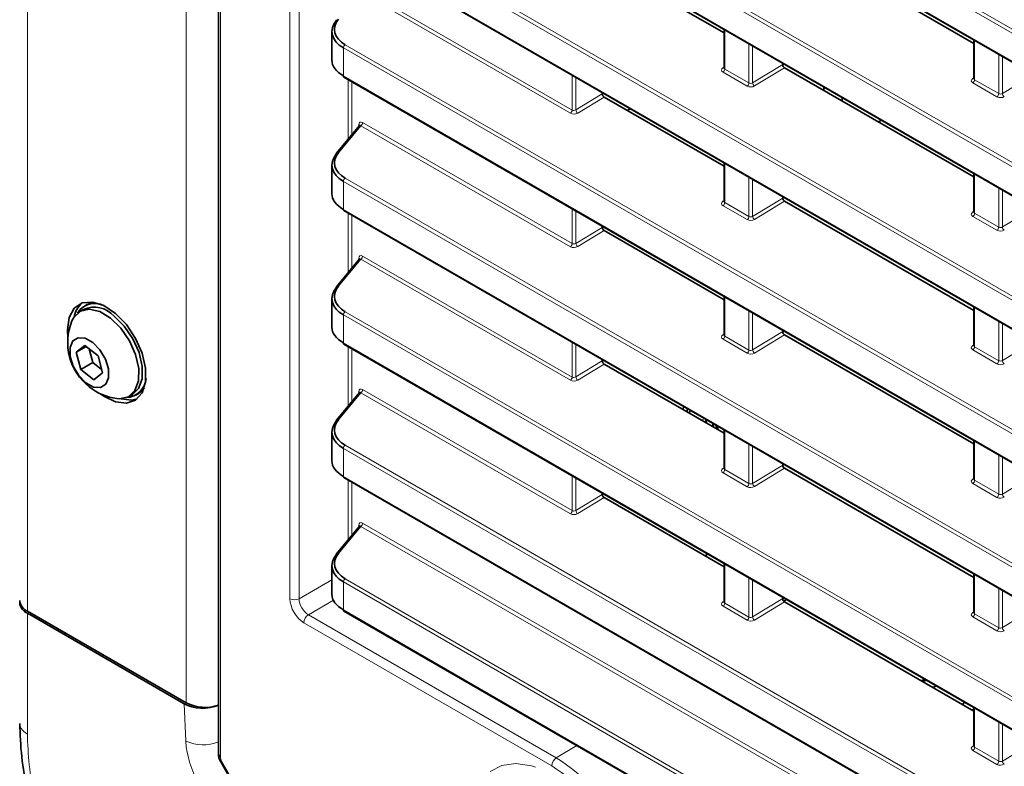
# Model space of a CAD drawing. Header units: millimetres. Extents: x 0 to 1118, y 0 to 864.
# Tile 10 of 256: x 69 to 88, y 166 to 180. Entities that reach past the tile are written whole.
import ezdxf

# ---------------------------------------------------------------- set-up
doc = ezdxf.new("R2010")
doc.units = ezdxf.units.MM

msp = doc.modelspace()

# ---------------------------------------------------------------- linework, layer by layer
at = {"color": 7, "linetype": 'Continuous', "lineweight": 18}
for p, q in [((69.4268, 232.4314), (69.4268, 168.9453)), ((73.1149, 231.1599), (73.1149, 166.1627)), ((72.4623, 230.679), (72.4623, 167.1929)), ((74.4432, 169.1839), (74.4432, 226.605)), ((74.6185, 226.6041), (74.6185, 169.1831)), ((174.4661, 130.2128), (75.4639, 187.3656)), ((75.4978, 187.4259), (174.4999, 130.2732)), ((75.4639, 186.8313), (174.4661, 129.6786)), ((174.4661, 127.6612), (75.4639, 184.8139)), ((75.4978, 184.8742), (174.4999, 127.7215)), ((75.4639, 184.2796), (174.4661, 127.1269)), ((75.4978, 182.3225), (174.4999, 125.1698)), ((174.4661, 125.1095), (75.4639, 182.2622)), ((75.4639, 181.728), (174.4661, 124.5752)), ((79.8007, 178.4621), (75.7966, 180.7736)), ((75.8304, 180.8339), (79.8345, 178.5224)), ((82.7501, 180.0565), (82.7501, 179.3057)), ((87.5231, 179.8528), (87.5231, 179.102)), ((174.4661, 122.5578), (75.4639, 179.7105)), ((75.4639, 179.7105), (75.4639, 179.1763)), ((75.4978, 179.7708), (174.4999, 122.6181)), ((83.211, 179.0397), (83.211, 179.7905)), ((83.2811, 179.75), (83.2811, 179.0428)), ((87.9839, 178.836), (87.9839, 179.5868)), ((88.054, 179.5463), (88.054, 178.8391)), ((82.7151, 179.3298), (82.7355, 179.3431)), ((82.7501, 179.3057), (83.211, 179.0397)), ((83.2811, 179.0428), (83.8572, 179.3926)), ((83.8926, 179.3314), (83.3173, 178.9822)), ((75.4639, 179.1763), (174.4661, 122.0235)), ((75.5559, 177.9679), (75.5559, 179.1062)), ((79.8345, 178.5224), (79.8345, 179.188)), ((79.9046, 179.1475), (79.9046, 178.5255)), ((83.1772, 178.9794), (82.7163, 179.2454)), ((87.4881, 179.1261), (87.5085, 179.1394)), ((87.5231, 179.102), (87.9839, 178.836)), ((88.054, 178.8391), (88.6302, 179.1889)), ((75.626, 179.0658), (75.626, 178.0526)), ((87.9501, 178.7757), (87.4893, 179.0417)), ((79.9046, 178.5255), (80.4089, 178.8316)), ((80.4442, 178.7704), (79.9409, 178.4649)), ((75.7966, 178.2219), (75.369, 177.7056)), ((75.757, 178.2108), (75.757, 178.2439)), ((79.8007, 175.9104), (75.7966, 178.2219)), ((75.8304, 178.2822), (79.8345, 175.9707)), ((82.7501, 177.5048), (82.7501, 176.754)), ((75.4978, 177.2191), (174.4999, 120.0664)), ((83.211, 176.488), (83.211, 177.2388)), ((83.2811, 177.1983), (83.2811, 176.4911)), ((87.5231, 177.3011), (87.5231, 176.5503)), ((174.4661, 120.0061), (75.4639, 177.1588)), ((75.4639, 177.1588), (75.4639, 176.6246)), ((87.9839, 176.2843), (87.9839, 177.0351)), ((83.2811, 176.4911), (83.8572, 176.8409)), ((88.054, 176.9946), (88.054, 176.2874)), ((79.8345, 175.9707), (79.8345, 176.6363)), ((82.7151, 176.7781), (82.7355, 176.7914)), ((83.1772, 176.4277), (82.7163, 176.6937)), ((82.7501, 176.754), (83.211, 176.488)), ((83.8926, 176.7797), (83.3173, 176.4305)), ((88.054, 176.2874), (88.6302, 176.6372)), ((75.4639, 176.6246), (174.4661, 119.4718)), ((75.5559, 175.4162), (75.5559, 176.5546)), ((75.626, 176.5141), (75.626, 175.5009)), ((79.9046, 176.5958), (79.9046, 175.9738)), ((87.4881, 176.5745), (87.5085, 176.5877)), ((87.9501, 176.224), (87.4893, 176.49)), ((87.5231, 176.5503), (87.9839, 176.2843)), ((79.9046, 175.9738), (80.4089, 176.2799)), ((80.4442, 176.2187), (79.9409, 175.9132)), ((75.757, 175.6591), (75.757, 175.6922)), ((75.8304, 175.7305), (79.8345, 173.419)), ((75.7966, 175.6702), (75.369, 175.1539)), ((79.8007, 173.3587), (75.7966, 175.6702)), ((82.7501, 174.9531), (82.7501, 174.2023)), ((87.5231, 174.7494), (87.5231, 173.9986)), ((174.4661, 117.4544), (75.4639, 174.6071)), ((75.4639, 174.6071), (75.4639, 174.0729)), ((75.4978, 174.6674), (174.4999, 117.5147)), ((83.211, 173.9363), (83.211, 174.6871)), ((83.2811, 174.6466), (83.2811, 173.9394)), ((87.9839, 173.7326), (87.9839, 174.4834)), ((88.054, 174.4429), (88.054, 173.7358)), ((82.7151, 174.2265), (82.7355, 174.2397)), ((82.7501, 174.2023), (83.211, 173.9363)), ((83.2811, 173.9394), (83.8572, 174.2892)), ((83.8926, 174.228), (83.3173, 173.8788)), ((75.4639, 174.0729), (174.4661, 116.9202)), ((75.5559, 172.8646), (75.5559, 174.0029)), ((79.8345, 173.419), (79.8345, 174.0846)), ((79.9046, 174.0441), (79.9046, 173.4221)), ((83.1772, 173.876), (82.7163, 174.142)), ((87.4881, 174.0228), (87.5085, 174.036)), ((87.5231, 173.9986), (87.9839, 173.7326)), ((88.054, 173.7358), (88.6302, 174.0855)), ((75.626, 173.9624), (75.626, 172.9492)), ((87.9501, 173.6723), (87.4893, 173.9383)), ((79.9046, 173.4221), (80.4089, 173.7282)), ((80.4442, 173.667), (79.9409, 173.3615)), ((75.7966, 173.1185), (75.369, 172.6022)), ((75.757, 173.1074), (75.757, 173.1406)), ((79.8007, 170.807), (75.7966, 173.1185)), ((75.8304, 173.1788), (79.8345, 170.8673)), ((82.4231, 172.5902), (82.3829, 172.5478)), ((82.7501, 172.4014), (82.7501, 171.6506)), ((75.4978, 172.1157), (174.4999, 114.963)), ((83.211, 171.3846), (83.211, 172.1354)), ((87.5231, 172.1977), (87.5231, 171.447)), ((174.4661, 114.9027), (75.4639, 172.0554)), ((75.4639, 172.0554), (75.4639, 171.5212)), ((83.2811, 172.0949), (83.2811, 171.3878)), ((87.9839, 171.1809), (87.9839, 171.9317)), ((83.2811, 171.3878), (83.8572, 171.7375)), ((88.054, 171.8912), (88.054, 171.1841)), ((82.7151, 171.6748), (82.7355, 171.688)), ((83.1772, 171.3243), (82.7163, 171.5903)), ((82.7501, 171.6506), (83.211, 171.3846)), ((83.8926, 171.6763), (83.3173, 171.3271)), ((75.4639, 171.5212), (174.4661, 114.3685)), ((75.5559, 170.3129), (75.5559, 171.4512)), ((75.626, 171.4107), (75.626, 170.3975)), ((79.8345, 170.8673), (79.8345, 171.5329)), ((79.9046, 171.4924), (79.9046, 170.8704)), ((87.4881, 171.4711), (87.5085, 171.4843)), ((87.9501, 171.1206), (87.4893, 171.3866)), ((87.5231, 171.447), (87.9839, 171.1809)), ((88.054, 171.1841), (88.6302, 171.5338)), ((79.9046, 170.8704), (80.4089, 171.1765)), ((80.4442, 171.1153), (79.9409, 170.8098)), ((75.8304, 170.6272), (175.4502, 113.1179)), ((75.7966, 170.5668), (75.369, 170.0505)), ((75.757, 170.5557), (75.757, 170.5889)), ((175.4502, 113.038), (75.7966, 170.5668)), ((82.7501, 169.8497), (82.7501, 169.099)), ((74.6185, 169.1831), (75.2443, 169.5443)), ((174.4661, 112.351), (75.4639, 169.5037)), ((75.4639, 169.5037), (75.4639, 168.9695)), ((75.4978, 169.5641), (174.4999, 112.4113)), ((83.211, 168.8329), (83.211, 169.5837)), ((83.2811, 169.5432), (83.2811, 168.8361)), ((87.5231, 169.6461), (87.5231, 168.8953)), ((87.9839, 168.6292), (87.9839, 169.38)), ((88.054, 169.3396), (88.054, 168.6324)), ((75.2734, 169.153), (74.7952, 168.8769)), ((82.7151, 169.1231), (82.7355, 169.1363)), ((83.2811, 168.8361), (83.8572, 169.1858)), ((83.8926, 169.1246), (83.3173, 168.7754)), ((75.4639, 168.9695), (174.4661, 111.8168)), ((83.1772, 168.7726), (82.7163, 169.0386)), ((82.7501, 169.099), (83.211, 168.8329)), ((87.4881, 168.9194), (87.5085, 168.9326)), ((88.054, 168.6324), (88.6302, 168.9821)), ((69.4268, 168.9045), (69.4268, 166.5982)), ((74.7952, 168.8769), (79.5319, 166.1425)), ((87.9501, 168.5689), (87.4893, 168.835)), ((87.5231, 168.8953), (87.9839, 168.6292)), ((79.445, 165.9903), (74.7084, 168.7247)), ((72.4522, 166.463), (72.4206, 167.1762)), ((87.5231, 167.0944), (87.5231, 166.3436)), ((87.9839, 166.0775), (87.9839, 166.8283)), ((88.054, 166.7879), (88.054, 166.0807)), ((79.9249, 166.3773), (79.5319, 166.1425)), ((87.4881, 166.3677), (87.5085, 166.3809)), ((87.9501, 166.0172), (87.4893, 166.2833)), ((87.5231, 166.3436), (87.9839, 166.0775)), ((88.054, 166.0807), (88.6302, 166.4305)), ((73.1408, 166.0756), (73.1209, 166.0641)), ((73.1408, 166.0756), (76.8279, 159.6894))]:
    msp.add_line(p, q, dxfattribs=at)
at = {"color": 7, "linetype": 'Continuous', "lineweight": 35}
for p, q in [((73.0783, 231.2109), (73.0783, 166.2137)), ((75.4743, 186.8084), (174.4764, 129.6557)), ((75.4743, 184.2568), (174.4764, 127.104)), ((75.4743, 181.7051), (174.4764, 124.5523)), ((87.5085, 179.7956), (83.8926, 181.883)), ((82.7355, 179.9993), (80.4442, 181.3221)), ((75.2443, 180.024), (75.2443, 179.4751)), ((82.7355, 180.065), (82.7355, 179.3272)), ((87.5085, 179.8613), (87.5085, 179.1235)), ((83.8572, 179.4174), (83.8572, 179.3926)), ((87.5085, 177.244), (83.8926, 179.3314)), ((75.4743, 179.1534), (174.4764, 122.0006)), ((84.6405, 178.8996), (84.6405, 178.9652)), ((80.4089, 178.8564), (80.4089, 178.8316)), ((82.7355, 177.4476), (80.4442, 178.7704)), ((84.994, 178.6955), (84.994, 178.7611)), ((80.8854, 178.5156), (80.9423, 178.5485)), ((85.7421, 178.3292), (85.6853, 178.2964)), ((75.7711, 178.2278), (75.3321, 177.6976)), ((75.2443, 177.4723), (75.2443, 176.9234)), ((82.7355, 177.5133), (82.7355, 176.7755)), ((87.5085, 177.3096), (87.5085, 176.5718)), ((83.8572, 176.8657), (83.8572, 176.8409)), ((87.5085, 174.6923), (83.8926, 176.7797)), ((75.4743, 176.6017), (174.4764, 119.449)), ((80.4089, 176.3047), (80.4089, 176.2799)), ((82.7355, 174.896), (80.4442, 176.2187)), ((75.7711, 175.6761), (75.3321, 175.1459)), ((82.7355, 174.9616), (82.7355, 174.2238)), ((70.5581, 174.8006), (70.5156, 174.7761)), ((75.2443, 174.9206), (75.2443, 174.3717)), ((87.5085, 174.7579), (87.5085, 174.0201)), ((70.4963, 174.7116), (70.4292, 174.6728)), ((70.1925, 174.3211), (70.202, 174.1786)), ((83.8572, 174.314), (83.8572, 174.2892)), ((87.5085, 172.1406), (83.8926, 174.228)), ((70.5253, 174.0226), (70.3604, 173.893)), ((70.5506, 174.0028), (70.3604, 173.893)), ((70.7764, 173.8252), (70.5253, 174.0226)), ((75.4743, 174.05), (174.4764, 116.8973)), ((70.3604, 173.893), (70.4466, 173.5659)), ((70.6082, 173.9575), (70.6764, 173.6986)), ((70.8626, 173.4981), (70.7764, 173.8252)), ((70.6764, 173.6986), (70.4466, 173.5659)), ((70.6764, 173.6986), (70.8446, 173.5663)), ((80.4089, 173.753), (80.4089, 173.7282)), ((82.7355, 172.3443), (80.4442, 173.667)), ((70.4466, 173.5659), (70.6976, 173.3685)), ((70.6976, 173.3685), (70.8626, 173.4981)), ((71.3666, 173.0489), (71.4338, 173.0877)), ((71.4993, 173.0722), (71.5417, 173.0967)), ((75.7711, 173.1244), (75.3321, 172.5942)), ((81.9556, 172.7945), (81.9605, 172.8573)), ((75.2443, 172.3689), (75.2443, 171.82)), ((82.7355, 172.4099), (82.7355, 171.6721)), ((87.5085, 172.2062), (87.5085, 171.4684)), ((83.8572, 171.7623), (83.8572, 171.7375)), ((87.5085, 169.5889), (83.8926, 171.6763)), ((75.4743, 171.4983), (174.4764, 114.3456)), ((80.4089, 171.2013), (80.4089, 171.1765)), ((80.4442, 171.1153), (82.7355, 169.7926)), ((75.7711, 170.5727), (75.3321, 170.0425)), ((82.4284, 170.0355), (82.3715, 170.0027)), ((82.7355, 169.8582), (82.7355, 169.1204)), ((75.2443, 169.8172), (75.2443, 169.2683)), ((87.5085, 169.6545), (87.5085, 168.9167)), ((83.8572, 169.2106), (83.8572, 169.1858)), ((83.8759, 169.1391), (83.9285, 169.1695)), ((83.8926, 169.1246), (87.5085, 167.0372)), ((72.4623, 167.1929), (69.4268, 168.9453)), ((75.4743, 168.9466), (174.4764, 111.7939)), ((69.4268, 168.9045), (72.4206, 167.1762)), ((86.5638, 167.6482), (86.507, 167.6153)), ((86.5614, 167.6142), (86.525, 167.6049)), ((86.6028, 167.6257), (86.5275, 167.6035)), ((86.6047, 167.6245), (86.5363, 167.5984)), ((86.7997, 167.512), (86.7231, 167.4906)), ((87.291, 167.1627), (87.3281, 167.2069)), ((87.4779, 167.0548), (87.5085, 167.0804)), ((87.5085, 167.1028), (87.5085, 166.365)), ((73.1209, 166.0641), (76.808, 159.6779))]:
    msp.add_line(p, q, dxfattribs=at)
at = {"color": 7, "linetype": 'Continuous', "lineweight": 35, "flags": 128}
for points in [[(70.825, 173.0994), (70.8877, 173.0547), (71.111, 172.9451), (71.3195, 172.9192), (71.4946, 172.9794), (71.6207, 173.1202), (71.6867, 173.3292), (71.6867, 173.5878), (71.6207, 173.8731), (71.4946, 174.1596), (71.3195, 174.4219), (71.111, 174.6367), (70.8877, 174.785), (70.6693, 174.8535), (70.4754, 174.8361), (70.3231, 174.7345), (70.2259, 174.5576), (70.1925, 174.3211), (70.1925, 174.3211)], [(70.5581, 174.8006), (70.6018, 174.8217), (70.7144, 174.846)], [(70.2791, 174.4928), (70.314, 174.5604), (70.4396, 174.6785), (70.61, 174.7166), (70.8086, 174.6709), (71.016, 174.5459)], [(71.0832, 174.5847), (71.279, 174.3927), (71.444, 174.1523), (71.5622, 173.8873), (71.6219, 173.6235), (71.6173, 173.3867), (71.5489, 173.2001), (71.4338, 173.0877)], [(71.016, 174.5459), (71.2118, 174.3539), (71.3769, 174.1136), (71.495, 173.8485), (71.5547, 173.5847), (71.5502, 173.3479), (71.4817, 173.1613), (71.3561, 173.0432), (71.1857, 173.0051), (71.1356, 173.009)], [(70.678, 174.0812), (70.8135, 173.9413), (70.9182, 173.764), (70.9762, 173.5763), (70.9787, 173.4068), (70.9253, 173.2812), (70.8241, 173.2186), (70.6906, 173.2287), (70.545, 173.3099), (70.4095, 173.4498), (70.3048, 173.627), (70.2468, 173.8148), (70.2443, 173.9843), (70.2977, 174.1099), (70.3989, 174.1724), (70.5324, 174.1624), (70.678, 174.0812)], [(71.6592, 173.2093), (71.6405, 173.1832), (71.5417, 173.0967)], [(71.2187, 173.0058), (71.4255, 172.9804), (71.5254, 173.0024)], [(82.0358, 172.8138), (82.0348, 172.7803), (82.0358, 172.7482)], [(82.0878, 172.7838), (82.0782, 172.7281), (82.0777, 172.724)]]:
    msp.add_lwpolyline(points, dxfattribs=at)
at = {"color": 7, "linetype": 'Continuous', "lineweight": 18, "flags": 128}
for points in [[(82.0276, 172.8186), (82.026, 172.7752), (82.0264, 172.7536)], [(78.2654, 165.8798), (78.4934, 165.9984), (78.7604, 166.0365), (79.0553, 165.9923), (79.1353, 165.9675)]]:
    msp.add_lwpolyline(points, dxfattribs=at)
at = {"color": 7, "linetype": 'Continuous', "lineweight": 35}
for centre, radius, start, end in [((75.3538, 180.2319), 0.0278, 141.41809, 182.9372), ((75.4886, 179.1736), 0.0248, 173.85662, 234.8312), ((75.3538, 177.6802), 0.0278, 141.41809, 182.9372), ((75.4886, 176.6219), 0.0248, 173.85662, 234.8312), ((75.3538, 175.1285), 0.0278, 141.41809, 182.9372), ((70.7902, 174.4764), 0.4808, 132.02178, 169.21585), ((70.7138, 174.4411), 0.3854, 62.60826, 148.59371), ((70.702, 174.2424), 0.5123, 41.93046, 113.67246), ((71.2788, 174.0808), 1.0812, 157.60171, 231.81773), ((75.4886, 174.0702), 0.0248, 173.85662, 234.8312), ((71.2986, 173.4213), 0.3957, 272.77344, 356.01381), ((71.2788, 174.0808), 1.0812, 231.81773, 262.39291), ((75.3538, 172.5768), 0.0278, 141.41809, 182.9372), ((82.853, 172.5607), 0.3316, 184.8375, 197.95756), ((82.8301, 172.5486), 0.2541, 191.21391, 206.76933), ((75.4886, 171.5185), 0.0248, 173.85662, 234.8312), ((75.3538, 170.0251), 0.0278, 141.41809, 182.9372), ((69.5306, 169.1744), 0.2515, 185.6948, 245.62534), ((69.5306, 169.1335), 0.2515, 185.6948, 245.62534), ((75.4886, 168.9669), 0.0248, 173.85662, 234.8312), ((72.8182, 167.881), 0.7747, 242.654, 289.61707), ((73.1397, 166.2192), 0.0617, 185.07867, 246.24147)]:
    msp.add_arc(centre, radius, start, end, dxfattribs=at)
at = {"color": 7, "linetype": 'Continuous', "lineweight": 18}
for centre, radius, start, end in [((75.5412, 179.7068), 0.0773, 124.1588, 177.2848), ((82.7306, 179.3532), 0.028, 236.4259, 280.59619), ((82.6729, 179.3094), 0.0773, 304.1588, 357.2848), ((87.5036, 179.1495), 0.028, 236.4259, 280.59619), ((87.4459, 179.1057), 0.0773, 304.1588, 357.2848), ((83.1338, 179.0433), 0.0773, 304.1588, 357.2848), ((83.362, 179.0501), 0.0813, 185.10775, 236.65068), ((87.9067, 178.8397), 0.0773, 304.1588, 357.2848), ((88.135, 178.8464), 0.0813, 185.10775, 236.65068), ((79.7573, 178.526), 0.0773, 304.1588, 357.2848), ((79.9856, 178.5328), 0.0813, 185.10775, 236.65068), ((75.7457, 178.2198), 0.0267, 17.21776, 64.78768), ((75.7532, 178.2859), 0.0773, 304.1588, 357.2848), ((75.3566, 177.6738), 0.0341, 68.56238, 135.88567), ((75.5412, 177.1552), 0.0773, 124.1588, 177.2848), ((82.7306, 176.8015), 0.028, 236.4259, 280.59619), ((82.6729, 176.7577), 0.0773, 304.1588, 357.2848), ((83.1338, 176.4916), 0.0773, 304.1588, 357.2848), ((83.362, 176.4984), 0.0813, 185.10775, 236.65068), ((87.5036, 176.5978), 0.028, 236.4259, 280.59619), ((87.4459, 176.554), 0.0773, 304.1588, 357.2848), ((87.9067, 176.288), 0.0773, 304.1588, 357.2848), ((88.135, 176.2947), 0.0813, 185.10775, 236.65068), ((79.7573, 175.9743), 0.0773, 304.1588, 357.2848), ((79.9856, 175.9811), 0.0813, 185.10775, 236.65068), ((75.7457, 175.6681), 0.0267, 17.21776, 64.78768), ((75.7532, 175.7342), 0.0773, 304.1588, 357.2848), ((75.3566, 175.1221), 0.0341, 68.56238, 135.88567), ((75.5412, 174.6035), 0.0773, 124.1588, 177.2848), ((82.7306, 174.2498), 0.028, 236.4259, 280.59619), ((82.6729, 174.206), 0.0773, 304.1588, 357.2848), ((87.5036, 174.0461), 0.028, 236.4259, 280.59619), ((87.4459, 174.0023), 0.0773, 304.1588, 357.2848), ((83.1338, 173.94), 0.0773, 304.1588, 357.2848), ((83.362, 173.9467), 0.0813, 185.10775, 236.65068), ((87.9067, 173.7363), 0.0773, 304.1588, 357.2848), ((88.135, 173.743), 0.0813, 185.10775, 236.65068), ((79.7573, 173.4226), 0.0773, 304.1588, 357.2848), ((79.9856, 173.4294), 0.0813, 185.10775, 236.65068), ((75.7457, 173.1164), 0.0267, 17.21776, 64.78768), ((75.7532, 173.1825), 0.0773, 304.1588, 357.2848), ((75.3566, 172.5704), 0.0341, 68.56238, 135.88567), ((82.5863, 172.4013), 0.037, 62.68398, 106.98566), ((75.5412, 172.0518), 0.0773, 124.1588, 177.2848), ((82.7306, 171.6981), 0.028, 236.4259, 280.59619), ((82.6729, 171.6543), 0.0773, 304.1588, 357.2848), ((83.1338, 171.3883), 0.0773, 304.1588, 357.2848), ((83.362, 171.395), 0.0813, 185.10775, 236.65068), ((87.5036, 171.4944), 0.028, 236.4259, 280.59619), ((87.4459, 171.4506), 0.0773, 304.1588, 357.2848), ((87.9067, 171.1846), 0.0773, 304.1588, 357.2848), ((88.135, 171.1913), 0.0813, 185.10775, 236.65068), ((79.7573, 170.871), 0.0773, 304.1588, 357.2848), ((79.9856, 170.8777), 0.0813, 185.10775, 236.65068), ((75.7532, 170.6308), 0.0773, 304.1588, 357.2848), ((75.7451, 170.5642), 0.0274, 18.10592, 64.10809), ((75.3566, 170.0187), 0.0341, 68.56238, 135.88567), ((75.5412, 169.5001), 0.0773, 124.1588, 177.2848), ((74.5317, 169.355), 0.1926, 242.65648, 296.76622), ((82.7306, 169.1464), 0.028, 236.41117, 280.73079), ((82.6729, 169.1026), 0.0773, 304.1588, 357.2848), ((87.5036, 168.9427), 0.028, 236.4259, 280.59619), ((74.9007, 168.7158), 0.1926, 123.22971, 177.34769), ((83.1338, 168.8366), 0.0773, 304.1588, 357.2848), ((83.362, 168.8433), 0.0813, 185.10775, 236.65068), ((87.4459, 168.8989), 0.0773, 304.1588, 357.2848), ((87.9067, 168.6329), 0.0773, 304.1588, 357.2848), ((88.135, 168.6396), 0.0813, 185.10775, 236.65068), ((74.2935, 166.5945), 1.8461, 184.08615, 210.92076), ((72.7848, 167.1979), 0.8067, 245.64564, 291.3298), ((87.5036, 166.391), 0.028, 236.41117, 280.73079), ((87.4459, 166.3472), 0.0773, 304.1588, 357.2848), ((79.6374, 165.9814), 0.1926, 123.22971, 177.34769), ((77.4397, 162.8718), 3.8826, 2.60548, 57.39452), ((77.4564, 162.8814), 3.6905, 2.60548, 57.39452), ((87.9067, 166.0812), 0.0773, 304.1588, 357.2848), ((88.135, 166.0879), 0.0813, 185.10775, 236.65068)]:
    msp.add_arc(centre, radius, start, end, dxfattribs=at)
at = {"color": 7, "linetype": 'Continuous', "lineweight": 35}
for centre, major_axis, ratio, start_param, end_param in [((75.9943, 180.0416), (0.7498, 0.0276), 0.6002963, 2.6482655, 3.9049026), ((75.9927, 180.0815), (0.6998, 0.0277), 0.6018966, 2.6465519, 3.9031889), ((75.9943, 179.4575), (0.7499, -0.0254), 0.5533177, 3.1603603, 3.9457585), ((83.8926, 179.3722), (-0.025, 0.0433), 0.5778208, 0.7866614, 2.3566964), ((80.4442, 178.8112), (-0.025, 0.0433), 0.5778208, 0.7866614, 2.3566964), ((75.9943, 177.4899), (0.7498, 0.0276), 0.6002963, 2.6482655, 3.9049026), ((75.9927, 177.5298), (0.6998, 0.0277), 0.6018966, 2.6465519, 3.9031889), ((75.9943, 176.9058), (0.7499, -0.0254), 0.5533177, 3.1603603, 3.9457585), ((83.8926, 176.8205), (-0.025, 0.0433), 0.5778208, 0.7866614, 2.3566964), ((80.4442, 176.2595), (-0.025, 0.0433), 0.5778208, 0.7866614, 2.3566964), ((75.9943, 174.9382), (0.7498, 0.0276), 0.6002963, 2.6482655, 3.9049026), ((75.9927, 174.9781), (0.6998, 0.0277), 0.6018966, 2.6465519, 3.9031889), ((75.9943, 174.3541), (0.7499, -0.0254), 0.5533177, 3.1603603, 3.9457585), ((83.8926, 174.2688), (-0.025, 0.0433), 0.5778208, 0.7866614, 2.3566964), ((80.4442, 173.7078), (-0.025, 0.0433), 0.5778208, 0.7866614, 2.3566964), ((75.9943, 172.3865), (0.7498, 0.0276), 0.6002963, 2.6482655, 3.9049026), ((75.9927, 172.4264), (0.6998, 0.0277), 0.6018966, 2.6465519, 3.9031889), ((75.9943, 171.8024), (0.7499, -0.0254), 0.5533177, 3.1603603, 3.9457585), ((83.8926, 171.7171), (-0.025, 0.0433), 0.5778208, 0.7866614, 2.3566964), ((80.4442, 171.1562), (-0.025, 0.0433), 0.5778208, 0.7866614, 2.3566964), ((75.9927, 169.8748), (0.6998, 0.0277), 0.6018966, 2.6465519, 3.9031889), ((75.9943, 169.8349), (0.7498, 0.0276), 0.6002963, 2.6482655, 3.9049026), ((75.9943, 169.2507), (0.7499, -0.0254), 0.5533177, 3.1603603, 3.9457585), ((83.8926, 169.1654), (-0.025, 0.0433), 0.5778208, 0.7866614, 2.3566964), ((72.7742, 167.3803), (0.5003, -0.0006), 0.5772866, 3.928362, 5.3663185)]:
    msp.add_ellipse(centre, major_axis=major_axis, ratio=ratio, start_param=start_param, end_param=end_param, dxfattribs=at)
at = {"color": 7, "linetype": 'Continuous', "lineweight": 18}
for centre, major_axis, ratio, start_param, end_param in [((82.787, 179.2898), (0.1, 0.004), 0.6018966, 2.3498459, 3.9031889), ((82.7855, 179.3297), (0.0499, 0.0041), 0.6250907, 3.089772, 3.8751701), ((87.56, 179.0861), (0.1, 0.004), 0.6018966, 2.3498459, 3.9031889), ((87.5585, 179.126), (0.0499, 0.0041), 0.6250907, 3.089772, 3.8751701), ((83.2479, 179.0238), (0.1, 0.004), 0.6018966, 3.9031889, 5.456532), ((83.2463, 179.0637), (0.0499, 0.0041), 0.6250907, 3.8751701, 5.4285132), ((88.0208, 178.8201), (0.1, 0.004), 0.6018966, 3.9031889, 5.456532), ((88.0193, 178.86), (0.0499, 0.0041), 0.6250907, 3.8751701, 5.4285132), ((79.8699, 178.5463), (0.0499, 0.0041), 0.6250907, 3.8751701, 5.4285132), ((79.8714, 178.5064), (0.1, 0.004), 0.6018966, 3.9031889, 5.456532), ((75.8314, 178.1999), (-0.0554, 0.0873), 0.5683151, 5.4567971, 7.0141139), ((75.796, 178.1795), (-0.0207, 0.0514), 0.4164085, 5.4957054, 6.5047457), ((82.787, 176.7381), (0.1, 0.004), 0.6018966, 2.3498459, 3.9031889), ((82.7855, 176.778), (0.0499, 0.0041), 0.6250907, 3.089772, 3.8751701), ((83.2463, 176.512), (0.0499, 0.0041), 0.6250907, 3.8751701, 5.4285132), ((87.56, 176.5344), (0.1, 0.004), 0.6018966, 2.3498459, 3.9031889), ((87.5585, 176.5743), (0.0499, 0.0041), 0.6250907, 3.089772, 3.8751701), ((83.2479, 176.4721), (0.1, 0.004), 0.6018966, 3.9031889, 5.456532), ((88.0193, 176.3083), (0.0499, 0.0041), 0.6250907, 3.8751701, 5.4285132), ((88.0208, 176.2684), (0.1, 0.004), 0.6018966, 3.9031889, 5.456532), ((79.8714, 175.9548), (0.1, 0.004), 0.6018966, 3.9031889, 5.456532), ((79.8699, 175.9947), (0.0499, 0.0041), 0.6250907, 3.8751701, 5.4285132), ((75.8314, 175.6482), (-0.0554, 0.0873), 0.5683151, 5.4567971, 7.0141139), ((75.796, 175.6278), (-0.0207, 0.0514), 0.4164085, 5.4957054, 6.5047457), ((82.787, 174.1864), (0.1, 0.004), 0.6018966, 2.3498459, 3.9031889), ((82.7855, 174.2263), (0.0499, 0.0041), 0.6250907, 3.089772, 3.8751701), ((87.56, 173.9827), (0.1, 0.004), 0.6018966, 2.3498459, 3.9031889), ((87.5585, 174.0226), (0.0499, 0.0041), 0.6250907, 3.089772, 3.8751701), ((83.2479, 173.9204), (0.1, 0.004), 0.6018966, 3.9031889, 5.456532), ((83.2463, 173.9603), (0.0499, 0.0041), 0.6250907, 3.8751701, 5.4285132), ((88.0208, 173.7167), (0.1, 0.004), 0.6018966, 3.9031889, 5.456532), ((88.0193, 173.7566), (0.0499, 0.0041), 0.6250907, 3.8751701, 5.4285132), ((79.8714, 173.4031), (0.1, 0.004), 0.6018966, 3.9031889, 5.456532), ((79.8699, 173.443), (0.0499, 0.0041), 0.6250907, 3.8751701, 5.4285132), ((75.8314, 173.0965), (-0.0554, 0.0873), 0.5683151, 5.4567971, 7.0141139), ((75.796, 173.0761), (-0.0207, 0.0514), 0.4164085, 5.4957054, 6.5047457), ((82.787, 171.6347), (0.1, 0.004), 0.6018966, 2.3498459, 3.9031889), ((82.7855, 171.6746), (0.0499, 0.0041), 0.6250907, 3.089772, 3.8751701), ((83.2463, 171.4086), (0.0499, 0.0041), 0.6250907, 3.8751701, 5.4285132), ((87.56, 171.431), (0.1, 0.004), 0.6018966, 2.3498459, 3.9031889), ((87.5585, 171.4709), (0.0499, 0.0041), 0.6250907, 3.089772, 3.8751701), ((83.2479, 171.3687), (0.1, 0.004), 0.6018966, 3.9031889, 5.456532), ((88.0193, 171.2049), (0.0499, 0.0041), 0.6250907, 3.8751701, 5.4285132), ((88.0208, 171.165), (0.1, 0.004), 0.6018966, 3.9031889, 5.456532), ((79.8714, 170.8514), (0.1, 0.004), 0.6018966, 3.9031889, 5.456532), ((79.8699, 170.8913), (0.0499, 0.0041), 0.6250907, 3.8751701, 5.4285132), ((75.8314, 170.5448), (-0.0554, 0.0873), 0.5683151, 5.4567971, 7.0141139), ((75.796, 170.5244), (-0.0207, 0.0514), 0.4164085, 5.4957054, 6.5047457), ((74.7084, 169.0309), (-0.1875, 0.3248), 0.5775574, 0.7856318, 2.3561235), ((74.7968, 169.082), (-0.125, 0.2165), 0.5878076, 0.7856326, 2.3561243), ((82.787, 169.083), (0.1, 0.004), 0.6018966, 2.3498459, 3.9031889), ((82.7855, 169.1229), (0.0499, 0.0041), 0.6250907, 3.089772, 3.8751701), ((87.56, 168.8793), (0.1, 0.004), 0.6018966, 2.3498459, 3.9031889), ((87.5585, 168.9192), (0.0499, 0.0041), 0.6250907, 3.089772, 3.8751701), ((83.2479, 168.817), (0.1, 0.004), 0.6018966, 3.9031889, 5.456532), ((83.2463, 168.8569), (0.0499, 0.0041), 0.6250907, 3.8751701, 5.4285132), ((88.0208, 168.6133), (0.1, 0.004), 0.6018966, 3.9031889, 5.456532), ((88.0193, 168.6532), (0.0499, 0.0041), 0.6250907, 3.8751701, 5.4285132), ((87.56, 166.3277), (0.1, 0.004), 0.6018966, 2.3498459, 3.9031889), ((87.5585, 166.3676), (0.0499, 0.0041), 0.6250907, 3.089772, 3.8751701), ((73.2033, 166.1117), (-0.0625, 0.1083), 0.5774544, 0.7854163, 1.5706883), ((88.0208, 166.0616), (0.1, 0.004), 0.6018966, 3.9031889, 5.456532), ((88.0193, 166.1015), (0.0499, 0.0041), 0.6250907, 3.8751701, 5.4285132)]:
    msp.add_ellipse(centre, major_axis=major_axis, ratio=ratio, start_param=start_param, end_param=end_param, dxfattribs=at)
at = {"color": 7, "linetype": 'Continuous', "lineweight": 35}
for points, knots in [([(82.7355, 179.3272), (82.7355, 179.3271), (82.7359, 179.325), (82.7352, 179.3238), (82.7345, 179.3226)], [0, 0, 0, 0, 0.0088292, 1, 1, 1, 1]), ([(87.5084, 179.1235), (87.5084, 179.1235), (87.5089, 179.1213), (87.5082, 179.1201), (87.5075, 179.1189)], [0, 0, 0, 0, 0.0088292, 1, 1, 1, 1]), ([(75.7722, 178.2291), (75.7723, 178.2293), (75.7725, 178.2296), (75.7712, 178.2283), (75.7706, 178.2276)], [0, 0, 0, 0, 0.5074253, 1, 1, 1, 1]), ([(82.7355, 176.7755), (82.7355, 176.7755), (82.7359, 176.7733), (82.7352, 176.7721), (82.7345, 176.7709)], [0, 0, 0, 0, 0.0088292, 1, 1, 1, 1]), ([(87.5084, 176.5718), (87.5084, 176.5718), (87.5089, 176.5697), (87.5082, 176.5684), (87.5075, 176.5672)], [0, 0, 0, 0, 0.0088292, 1, 1, 1, 1]), ([(75.7722, 175.6775), (75.7723, 175.6776), (75.7725, 175.6779), (75.7712, 175.6766), (75.7706, 175.676)], [0, 0, 0, 0, 0.5074253, 1, 1, 1, 1]), ([(82.7355, 174.2238), (82.7355, 174.2238), (82.7359, 174.2217), (82.7352, 174.2204), (82.7345, 174.2192)], [0, 0, 0, 0, 0.0088292, 1, 1, 1, 1]), ([(87.5084, 174.0201), (87.5084, 174.0201), (87.5089, 174.018), (87.5082, 174.0167), (87.5075, 174.0155)], [0, 0, 0, 0, 0.0088292, 1, 1, 1, 1]), ([(75.7722, 173.1258), (75.7723, 173.1259), (75.7725, 173.1262), (75.7712, 173.1249), (75.7706, 173.1243)], [0, 0, 0, 0, 0.5074253, 1, 1, 1, 1]), ([(82.602, 172.4869), (82.6046, 172.4759), (82.6081, 172.4611), (82.6148, 172.4362), (82.6151, 172.4231), (82.6153, 172.4136)], [0, 0, 0, 0, 0.4473507, 0.5984139, 1, 1, 1, 1]), ([(82.7355, 171.6721), (82.7355, 171.6721), (82.7359, 171.67), (82.7352, 171.6687), (82.7345, 171.6675)], [0, 0, 0, 0, 0.0088292, 1, 1, 1, 1]), ([(87.5084, 171.4684), (87.5084, 171.4684), (87.5089, 171.4663), (87.5082, 171.465), (87.5075, 171.4638)], [0, 0, 0, 0, 0.0088292, 1, 1, 1, 1]), ([(75.7722, 170.5741), (75.7723, 170.5742), (75.7725, 170.5745), (75.7712, 170.5732), (75.7706, 170.5726)], [0, 0, 0, 0, 0.5074253, 1, 1, 1, 1]), ([(82.7355, 169.1204), (82.7355, 169.1204), (82.7359, 169.1183), (82.7352, 169.117), (82.7345, 169.1158)], [0, 0, 0, 0, 0.0088292, 1, 1, 1, 1]), ([(87.5084, 168.9167), (87.5084, 168.9167), (87.5089, 168.9146), (87.5082, 168.9134), (87.5075, 168.9121)], [0, 0, 0, 0, 0.0088292, 1, 1, 1, 1]), ([(72.9196, 160.4988), (72.7943, 160.5757), (72.4653, 160.7775), (71.9357, 161.2058), (71.3591, 161.7923), (70.8225, 162.4705), (70.364, 163.1833), (69.9724, 163.9351), (69.6552, 164.707), (69.4335, 165.4647), (69.3034, 166.1734), (69.2882, 166.5909), (69.2805, 166.8019)], [0, 0, 0, 0, 0.0657965, 0.1727607, 0.2828934, 0.389757, 0.4997969, 0.5968708, 0.7039461, 0.8142113, 0.9061257, 1, 1, 1, 1]), ([(87.5084, 166.365), (87.5084, 166.365), (87.5089, 166.3629), (87.5082, 166.3617), (87.5075, 166.3604)], [0, 0, 0, 0, 0.0088292, 1, 1, 1, 1]), ([(73.0783, 166.2137), (73.0789, 166.2003), (73.0811, 166.1577), (73.098, 166.1062), (73.1168, 166.0716), (73.1209, 166.0641)], [0, 0, 0, 0, 0.2638598, 0.8395545, 1, 1, 1, 1])]:
    msp.add_open_spline(points, degree=3, knots=knots, dxfattribs=at)
at = {"color": 7, "linetype": 'Continuous', "lineweight": 18}
for points, knots in [([(82.3229, 172.5825), (82.3229, 172.5825), (82.3271, 172.6005), (82.3389, 172.6181), (82.3542, 172.6282), (82.3557, 172.6292)], [0, 0, 0, 0, 0.0028667, 0.905468, 1, 1, 1, 1]), ([(82.4003, 172.6023), (82.3915, 172.5926), (82.3788, 172.5787), (82.3737, 172.5597), (82.3721, 172.554)], [0, 0, 0, 0, 0.6996001, 1, 1, 1, 1]), ([(82.6148, 172.4796), (82.6196, 172.4616), (82.6262, 172.4367), (82.6264, 172.4136), (82.6265, 172.4072)], [0, 0, 0, 0, 0.7192165, 1, 1, 1, 1]), ([(69.4269, 166.5981), (69.4342, 166.4038), (69.4486, 166.0153), (69.5675, 165.3571), (69.7738, 164.6473), (70.0669, 163.928), (70.4306, 163.229), (70.8574, 162.567), (71.355, 161.9381), (71.8963, 161.3897), (72.3906, 160.9886), (72.6995, 160.7991), (72.8163, 160.7276)], [0, 0, 0, 0, 0.09291466, 0.18581515, 0.29447761, 0.40316207, 0.50020129, 0.60862537, 0.71704406, 0.82556878, 0.93408084, 1, 1, 1, 1])]:
    msp.add_open_spline(points, degree=3, knots=knots, dxfattribs=at)
msp.add_open_spline([(69.2804, 166.8019), (69.2822, 166.7831), (69.2859, 166.7453), (69.3158, 166.691), (69.3613, 166.6404), (69.405, 166.6123), (69.4268, 166.5982)], degree=3, dxfattribs=at)

doc.saveas('drawing.dxf')
